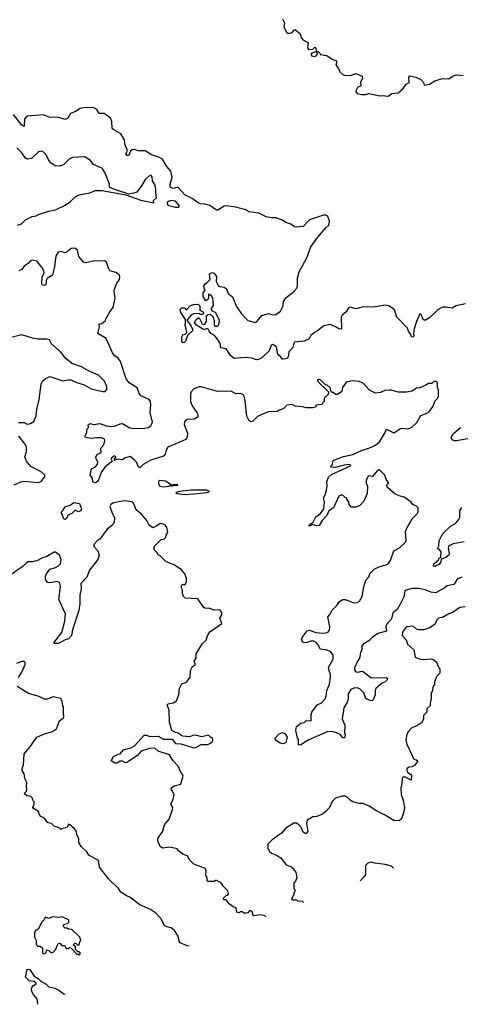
# Model space of a CAD drawing. Extents: x 2380107 to 2585170, y 384273 to 546161.
# Tile 4 of 256: x 2396735 to 2400810, y 447955 to 457055. Entities that reach past the tile are written whole.
import ezdxf

# ---------------------------------------------------------------- set-up
doc = ezdxf.new("R2010")
doc.units = 0

msp = doc.modelspace()

# ---------------------------------------------------------------- linework, layer by layer
at = {"layer": '0CON05XD'}
for points in [[(2399165, 457063.3), (2399183.8, 457025), (2399178.8, 456985), (2399206.7, 456935), (2399215, 456928.8), (2399235, 456928.8), (2399255, 456937.5), (2399275, 456960), (2399285, 456960), (2399330, 456925), (2399340, 456885), (2399355, 456867.5), (2399402.5, 456845), (2399397.5, 456795), (2399405, 456780), (2399447, 456783), (2399465, 456800), (2399475, 456790), (2399480, 456760), (2399437.5, 456745), (2399430, 456735), (2399435, 456720), (2399463.9, 456716.1), (2399478.3, 456721.7), (2399490, 456735), (2399480, 456760), (2399495, 456760), (2399510, 456745), (2399513, 456733), (2399575, 456722.5), (2399625, 456691.2), (2399665.9, 456675.9), (2399666.2, 456655), (2399657.5, 456635), (2399682.3, 456602.3), (2399695, 456573.3), (2399715, 456553.3), (2399735, 456542.5), (2399795, 456540), (2399845, 456556), (2399901.7, 456531.7), (2399906.7, 456515), (2399886.7, 456475), (2399890, 456445), (2399860.5, 456429.5), (2399846.2, 456405), (2399845, 456390), (2399855, 456373.8), (2399895, 456362), (2399935, 456363.8), (2399965, 456373.8), (2400065, 456350), (2400095, 456353.3), (2400135, 456346.7), (2400147.7, 456352.3), (2400176.1, 456373.9), (2400235, 456380), (2400281.7, 456418.3), (2400310.7, 456459.3), (2400337.5, 456475), (2400333.3, 456525), (2400343.6, 456536.4), (2400400, 456525), (2400445, 456502.5), (2400470, 456475), (2400475, 456450), (2400525, 456460), (2400575, 456490), (2400645, 456512.5), (2400705, 456507.5), (2400744.1, 456535.9), (2400775, 456546.2), (2400835, 456538.8)], [(2400858.8, 454428.8), (2400770.6, 454409.4), (2400735, 454387.5), (2400675, 454399.4), (2400645, 454397.1), (2400605, 454377.1), (2400525, 454298), (2400487, 454277), (2400475, 454277.5), (2400467.5, 454285), (2400452.5, 454325), (2400435, 454337.5), (2400403.8, 454265), (2400383.6, 454196.4), (2400376.7, 454155), (2400381.2, 454135), (2400375, 454120), (2400360, 454125), (2400353.3, 454145), (2400331.2, 454175), (2400323, 454203), (2400223.3, 454305), (2400202.3, 454372.3), (2400155, 454406.2), (2400115, 454417.5), (2400005, 454397.8), (2399955, 454401.8), (2399903.1, 454396.9), (2399845, 454383.3), (2399795, 454397.5), (2399776.7, 454393.3), (2399755, 454354.3), (2399717.5, 454325), (2399707.1, 454305), (2399710, 454195), (2399685, 454197.5), (2399655, 454217.5), (2399605, 454237.5), (2399547.5, 454225), (2399490.7, 454179.3), (2399460, 454165), (2399428.8, 454135), (2399412.5, 454105), (2399367.1, 454082.9), (2399274.2, 454075.8), (2399262.5, 454025), (2399224, 453985), (2399216.7, 453935), (2399205.8, 453924.2), (2399175, 453916.2), (2399165, 453917.5), (2399145, 453946.7), (2399121.2, 453961.2), (2399110.7, 454030.7), (2399075, 454052.5), (2399060, 454045), (2399043.3, 453995), (2398975, 453931.2), (2398945, 453913.8), (2398925, 453910), (2398885, 453928), (2398815, 453932.7), (2398720, 453925), (2398685, 453952.5), (2398645, 454013.3), (2398595, 454022.5), (2398588, 454065), (2398555, 454113.3), (2398536.7, 454135), (2398503.3, 454155), (2398487.5, 454175), (2398475, 454200), (2398445, 454192.5), (2398430, 454195), (2398370.7, 454230.7), (2398352.5, 454255), (2398367, 454283), (2398385, 454300), (2398395, 454300), (2398423.6, 454243.6), (2398435, 454237.5), (2398448.8, 454241.2), (2398462.5, 454265), (2398461.7, 454318.3), (2398478.3, 454331.7), (2398495, 454332.5), (2398517, 454317), (2398532.5, 454275), (2398535, 454230), (2398543, 454223), (2398563, 454223), (2398577.5, 454235), (2398582.5, 454275), (2398565.9, 454315.9), (2398545, 454350), (2398515, 454360), (2398507.5, 454375), (2398507.5, 454385), (2398526.7, 454415), (2398520, 454485), (2398505, 454510), (2398495, 454510), (2398485, 454520), (2398480, 454515), (2398482.5, 454485), (2398477, 454473), (2398455, 454457.5), (2398433, 454497), (2398432.5, 454535), (2398450, 454555), (2398443, 454563), (2398437.5, 454595), (2398453.6, 454616.4), (2398470, 454625), (2398497, 454653), (2398490, 454705), (2398512.5, 454717.5), (2398535, 454712.5), (2398555, 454680), (2398553.3, 454635), (2398569.5, 454599.5), (2398585, 454588.8), (2398625, 454584), (2398648.8, 454568.8), (2398663.8, 454525), (2398702.1, 454492.1), (2398741.4, 454405), (2398785.6, 454335.6), (2398845, 454273.8), (2398915, 454256.7), (2398931.7, 454268.3), (2398975, 454322.5), (2399035, 454338), (2399055, 454334), (2399077.7, 454327.7), (2399105, 454330.8), (2399148.3, 454361.7), (2399170.5, 454409.5), (2399175, 454450), (2399195.9, 454484.1), (2399265, 454536.7), (2399297.3, 454572.7), (2399303.8, 454595), (2399303.8, 454665), (2399321.2, 454725), (2399392, 454855), (2399426.7, 454955), (2399491.2, 455045), (2399565, 455131.2), (2399594.1, 455155.9), (2399599.5, 455195), (2399585, 455235.6), (2399565, 455249.6), (2399545, 455249.6), (2399415, 455205.3), (2399357.1, 455145), (2399295, 455136), (2399275, 455141.4), (2399243.9, 455163.9), (2399195, 455179.2), (2399165, 455202.7), (2399105, 455223.8), (2399065, 455223.5), (2399015, 455233.1), (2398948, 455268), (2398855, 455278.5), (2398825, 455296.4), (2398735, 455321.5), (2398645, 455333.8), (2398625, 455331.2), (2398566.1, 455293.9), (2398555, 455293.3), (2398495, 455336.2), (2398445, 455350), (2398405, 455352.5), (2398385, 455361.9), (2398331.1, 455401.1), (2398261.4, 455435), (2398196.2, 455506.2), (2398155, 455493.8), (2398133.6, 455503.6), (2398123.8, 455525), (2398145.6, 455595), (2398131.4, 455655), (2398097, 455697), (2398055, 455765.6), (2398023.4, 455783.4), (2397955, 455805.6), (2397895, 455842.5), (2397835, 455844.3), (2397795, 455856), (2397775, 455852), (2397760.6, 455839.4), (2397745, 455800), (2397725, 455798.8), (2397716.2, 455815), (2397731.2, 455845), (2397710, 455895), (2397704.3, 455945), (2397670.9, 456000.9), (2397605, 456035.8), (2397590, 456050), (2397586, 456115), (2397574.4, 456145), (2397515, 456188.5), (2397469.3, 456189.3), (2397448.1, 456225), (2397415, 456244.5), (2397325, 456241.1), (2397295, 456233.7), (2397250.6, 456205), (2397205, 456187.3), (2397178.9, 456145), (2397155, 456132.3), (2397085, 456154.6), (2397015, 456152), (2396955, 456174.7), (2396807, 456163), (2396792.1, 456155), (2396778.9, 456135), (2396775, 456068.8), (2396755, 456080.6), (2396679.1, 456179.2)], [(2396715, 455156.7), (2396750.7, 455169.3), (2396790, 455205), (2396850, 455235), (2396887, 455243), (2396915, 455257.5), (2397005, 455286.7), (2397065, 455297.5), (2397155, 455340), (2397205, 455373.3), (2397255, 455420), (2397285, 455436.7), (2397385, 455453.8), (2397434.1, 455475.9), (2397495.7, 455475.7), (2397565.8, 455464.2), (2397717.5, 455437.5), (2397855, 455388), (2397976.7, 455363.3), (2397972.5, 455385), (2398001.7, 455408.3), (2397992.9, 455455), (2397995.6, 455485), (2397986.7, 455525), (2397963.3, 455565), (2397961.7, 455601.7), (2397947, 455617), (2397925, 455606.7), (2397895, 455576.7), (2397862.1, 455517.9), (2397817.7, 455462.3), (2397789.7, 455450.3), (2397743.3, 455443.3), (2397621.2, 455481.2), (2397567.5, 455505), (2397562.5, 455515), (2397566, 455535), (2397525, 455637.5), (2397505, 455672.5), (2397495, 455682.5), (2397417, 455717), (2397385.9, 455755.9), (2397335, 455787.5), (2397225, 455782.5), (2397192.5, 455765), (2397143.6, 455716.4), (2397105, 455700), (2397063.9, 455703.9), (2397025, 455727.5), (2397005, 455752.5), (2396980, 455805), (2396945, 455840), (2396910, 455835), (2396845, 455773.3), (2396805, 455766.7), (2396787.5, 455775), (2396754.3, 455824.3), (2396709.7, 455869.7)], [(2398175, 455321.2), (2398205, 455322.5), (2398212.5, 455335), (2398175, 455378.1), (2398135, 455382.9), (2398110, 455375), (2398099.2, 455365), (2398101.2, 455345), (2398115, 455337.5), (2398175, 455321.2)], [(2399685, 452882.7), (2399800, 452935), (2399782.5, 452942.5), (2399735, 452937.5), (2399655, 452917.5), (2399615, 452920), (2399610, 452925), (2399627.3, 452942.7), (2399630, 452975), (2399641.2, 452985), (2399731.1, 453018.9), (2399815, 453037.5), (2399902.7, 453077.3), (2399965, 453093.8), (2400025, 453124), (2400062.5, 453155), (2400112.5, 453235), (2400125, 453267.5), (2400135, 453267.5), (2400195, 453236.7), (2400256.4, 453276.4), (2400275, 453281.2), (2400325.8, 453274.2), (2400357.5, 453285), (2400407.3, 453332.7), (2400444.1, 453395.9), (2400508.3, 453421.7), (2400529.5, 453440.5), (2400558.3, 453481.7), (2400575, 453530), (2400595, 453550), (2400607, 453573), (2400607.5, 453635), (2400600, 453655), (2400598.3, 453698.3), (2400585, 453710), (2400565, 453710), (2400547, 453693), (2400515, 453692.5), (2400485, 453673.3), (2400436.4, 453653.6), (2400405, 453650), (2400385, 453637.5), (2400365, 453622.5), (2400313, 453613), (2400235, 453612.5), (2400175, 453632.5), (2400155, 453632.5), (2400113, 453627), (2400071.7, 453608.3), (2400025, 453602.5), (2399970.7, 453630.7), (2399910, 453695), (2399875, 453710), (2399815, 453717.5), (2399763, 453707), (2399750.7, 453699.3), (2399720, 453655), (2399715, 453620), (2399675, 453590), (2399655, 453590), (2399635, 453610), (2399625, 453610), (2399611.7, 453621.7), (2399608.3, 453648.3), (2399578.3, 453678.3), (2399561.7, 453681.7), (2399517, 453727), (2399495, 453730), (2399490, 453725), (2399491.7, 453711.7), (2399590, 453615), (2399588.3, 453591.7), (2399551.7, 453558.3), (2399550, 453525), (2399525, 453500), (2399478.3, 453491.7), (2399470, 453475), (2399445, 453467.5), (2399385, 453467.5), (2399353, 453477), (2399283.6, 453483.6), (2399255, 453497.5), (2399205, 453492.5), (2399170.7, 453459.3), (2399135, 453447.5), (2399116.4, 453433.6), (2399035, 453430), (2398979.3, 453410.7), (2398933.9, 453386.1), (2398892.5, 453345), (2398875, 453337.5), (2398857, 453347), (2398835, 453390), (2398820, 453535), (2398807.5, 453585), (2398779.3, 453599.3), (2398735, 453597.5), (2398692.3, 453622.3), (2398565, 453618.8), (2398413, 453663), (2398395, 453663.3), (2398345, 453643.3), (2398320, 453615), (2398313.9, 453596.1), (2398316.2, 453525), (2398331.2, 453485), (2398373.3, 453425), (2398382.5, 453405), (2398382.5, 453385), (2398368.3, 453371.7), (2398345, 453363.3), (2398285, 453358.8), (2398260.5, 453339.5), (2398257.5, 453315), (2398286.7, 453235), (2398283, 453197), (2398272.5, 453175), (2398106.4, 453103.6), (2398088.8, 453075), (2398079.5, 453040.5), (2398065, 453022.5), (2397946.4, 452983.6), (2397876.2, 452943.8), (2397845, 452913.8), (2397832.7, 452922.7), (2397814.1, 452964.1), (2397796.7, 452985), (2397757, 453017), (2397705, 453003.3), (2397685, 452986.7), (2397637, 452993), (2397612.5, 452982.5), (2397612.5, 452995), (2397627.5, 453015), (2397615, 453022.5), (2397605, 453020), (2397585, 453002.5), (2397582, 452992), (2397590, 452975), (2397582.5, 452965), (2397525, 452922.5), (2397492.3, 452877.7), (2397465, 452803.8), (2397453.6, 452786.4), (2397435, 452775.7), (2397411.7, 452781.7), (2397407.3, 452817.3), (2397387.5, 452845), (2397400, 452905), (2397435, 452923.3), (2397453.9, 452946.1), (2397459.3, 452969.3), (2397441.4, 452995), (2397440, 453015), (2397452.5, 453035), (2397488, 453055), (2397484.3, 453095), (2397513.5, 453126.5), (2397522, 453165), (2397518.6, 453178.6), (2397495, 453190), (2397445, 453191.4), (2397396.4, 453183.6), (2397342.5, 453195), (2397340, 453205), (2397357, 453243), (2397360, 453275), (2397370, 453285), (2397368.3, 453311.7), (2397387, 453323), (2397425, 453313.8), (2397475, 453322.5), (2397535, 453300), (2397585, 453296.7), (2397611.7, 453298.3), (2397665, 453320), (2397685, 453322), (2397755, 453284.2), (2397775, 453279.2), (2397875, 453275.6), (2397925, 453286), (2397948.8, 453305), (2397964, 453335), (2397942, 453425), (2397949.2, 453495), (2397946, 453525), (2397933.3, 453545), (2397855, 453580), (2397839.3, 453599.3), (2397836.4, 453613.6), (2397821.7, 453651.7), (2397747.7, 453697.7), (2397718.8, 453735), (2397665.9, 453895.9), (2397645, 453927.5), (2397615, 453947.5), (2397593.3, 453975), (2397535, 454110), (2397457.5, 454155), (2397472.5, 454215), (2397470, 454245), (2397495, 454247.5), (2397530, 454275), (2397530, 454285), (2397567.5, 454355), (2397600, 454395), (2397616.7, 454485), (2397610, 454545), (2397613.3, 454565), (2397635, 454620), (2397656.7, 454655), (2397662.5, 454675), (2397657.5, 454695), (2397625, 454717.5), (2397570, 454735), (2397555, 454760), (2397537.5, 454815), (2397520, 454825), (2397415, 454822.5), (2397345, 454807.5), (2397325, 454812.5), (2397282.5, 454865), (2397270.8, 454925), (2397245, 454944.4), (2397209.7, 454940.3), (2397165, 454903.8), (2397155, 454901.2), (2397115, 454914), (2397090, 454905), (2397070.3, 454869.7), (2397056, 454775), (2397037.5, 454692.5), (2396988.3, 454661.7), (2396978.8, 454645), (2396976.7, 454605), (2396965, 454597.5), (2396945, 454602.5), (2396940, 454615), (2396943.8, 454675), (2396962, 454715), (2396958.8, 454735), (2396939.1, 454769.1), (2396895, 454822.5), (2396855, 454832.5), (2396835, 454827.5), (2396815, 454802.5), (2396775, 454777.5), (2396755, 454746.7), (2396726.4, 454733.6)], [(2398245, 454067.5), (2398233.6, 454083.6), (2398233.3, 454125), (2398245, 454142.5), (2398265, 454150), (2398280, 454165), (2398270, 454225), (2398260, 454235), (2398270, 454245), (2398270, 454285), (2398225, 454350), (2398220, 454375), (2398235, 454392.5), (2398255, 454392.5), (2398270, 454385), (2398275, 454370), (2398315, 454412.5), (2398345, 454422.5), (2398386.4, 454426.4), (2398401.7, 454411.7), (2398401.7, 454371.7), (2398430, 454355), (2398437.5, 454342.5), (2398425, 454330), (2398405, 454330), (2398395, 454340), (2398345, 454337.5), (2398323.6, 454326.4), (2398281.7, 454278.3), (2398321.7, 454221.7), (2398332.5, 454195), (2398331.7, 454178.3), (2398287.5, 454135), (2398270, 454085), (2398255, 454070), (2398245, 454067.5)], [(2396725, 453332), (2396775, 453332.5), (2396805, 453317.5), (2396836.4, 453323.6), (2396865, 453340), (2396886.4, 453393.6), (2396892.5, 453455), (2396916.4, 453543.6), (2396932.5, 453685), (2396947, 453713), (2396970, 453735), (2397015, 453757.5), (2397135, 453716.7), (2397185, 453726.2), (2397210, 453725), (2397255, 453703.8), (2397331.7, 453681.7), (2397395, 453643.8), (2397505, 453617.5), (2397525, 453620), (2397541.7, 453638.3), (2397540, 453665), (2397518, 453715), (2397465, 453770), (2397370.5, 453810.5), (2397305.9, 453845.9), (2397217.7, 453877.7), (2397162.5, 453925), (2397115, 453982.5), (2397030.7, 454060.7), (2397010, 454095), (2396985, 454102.5), (2396905, 454103.8), (2396855, 454112), (2396755, 454141.2), (2396655, 454116.7)], [(2400946.8, 453193.2), (2400775, 453161.9), (2400755, 453163.1), (2400733.5, 453173.5), (2400725.8, 453195), (2400742.4, 453227.6), (2400812, 453285)], [(2396683.9, 452756.1), (2396745, 452783.3), (2396775, 452788.8), (2396905, 452776.7), (2396935, 452787.5), (2396970, 452835), (2396965, 452850), (2396935, 452877.5), (2396837.5, 452925), (2396797.5, 452975), (2396782.5, 453015), (2396796.7, 453065), (2396797.5, 453105), (2396785, 453132.5), (2396726.4, 453206.4)], [(2400827.7, 451902.3), (2400785, 451888.8), (2400750, 451835), (2400687.1, 451822.9), (2400665, 451803.8), (2400585, 451758.8), (2400536, 451764), (2400485.4, 451785.4), (2400425, 451796.8), (2400365, 451797.1), (2400307.9, 451782.1), (2400297.4, 451772.6), (2400288.8, 451721.2), (2400255, 451654), (2400226.2, 451603.8), (2400186.7, 451573.3), (2400175, 451518), (2400127.1, 451465), (2400122.2, 451445), (2400126.7, 451405), (2400047.4, 451382.6), (2399994.5, 451345.5), (2399965, 451313.8), (2399912.5, 451285), (2399900, 451265), (2399900, 451235), (2399887.5, 451205), (2399878.8, 451155), (2399855, 451120), (2399831.9, 451065), (2399831.9, 451045), (2399845, 451028.6), (2399865, 451024.4), (2399895, 451033.8), (2399911.7, 451031.7), (2399985, 450974), (2400125, 450975.7), (2400136.8, 450966.8), (2400135, 450953.3), (2400115.5, 450934.5), (2400086.4, 450923.6), (2400030, 450875), (2400023.3, 450855), (2400022.5, 450815), (2400005, 450770), (2399995, 450760), (2399975, 450762.5), (2399935, 450782.5), (2399918, 450835), (2399885, 450869.2), (2399865, 450878), (2399835, 450880), (2399798.8, 450865), (2399772.5, 450825), (2399771.7, 450778.3), (2399763.9, 450746.1), (2399733.3, 450695), (2399728.3, 450671.7), (2399718.8, 450595), (2399742, 450535), (2399740, 450465), (2399746.2, 450446.2), (2399742.5, 450425), (2399735, 450417.5), (2399725, 450417.5), (2399698.3, 450448.3), (2399663.6, 450463.6), (2399635, 450473.3), (2399585, 450477.5), (2399403.3, 450396.7), (2399335, 450352.5), (2399315, 450350), (2399312.5, 450402.5), (2399303.3, 450415), (2399288, 450485), (2399295, 450522.5), (2399335, 450552.5), (2399365, 450560), (2399383, 450577), (2399430, 450575), (2399430, 450635), (2399436.2, 450655), (2399485, 450724), (2399525, 450740.8), (2399560.6, 450779.4), (2399569.5, 450805), (2399574.5, 450855), (2399599.5, 450915), (2399610, 450975), (2399609.2, 451005), (2399595.9, 451035.9), (2399592.4, 451067.6), (2399635.6, 451145), (2399632.9, 451182.9), (2399608.8, 451215), (2399565, 451232), (2399515, 451237.5), (2399498.8, 451275), (2399477.9, 451297.9), (2399455, 451312.5), (2399425, 451312), (2399395, 451298.8), (2399366.7, 451296.7), (2399355, 451302.5), (2399342.7, 451322.7), (2399348, 451345), (2399395, 451406), (2399415, 451414.2), (2399475, 451391.4), (2399535, 451384.4), (2399565, 451386.9), (2399590.9, 451399.1), (2399601.2, 451418.8), (2399604.1, 451444.1), (2399583.3, 451535), (2399603.6, 451556.4), (2399625, 451597.5), (2399669.3, 451640.7), (2399693.6, 451676.4), (2399725, 451697.5), (2399745, 451697.5), (2399825, 451665.7), (2399855, 451668.6), (2399878.3, 451681.7), (2399901.2, 451725), (2399916.7, 451815), (2399936.7, 451875), (2399962.5, 451905), (2399975, 451940), (2400013.9, 451976.1), (2400065, 452000), (2400125, 452016.7), (2400145, 452030), (2400165, 452057.5), (2400195, 452147.5), (2400247.5, 452175), (2400302.5, 452225), (2400310, 452245), (2400303.6, 452323.6), (2400314.1, 452355.9), (2400365, 452442.5), (2400415, 452490), (2400421.7, 452508.3), (2400420, 452545), (2400405, 452560), (2400370, 452575), (2400356.4, 452596.4), (2400290.7, 452640.7), (2400243.6, 452653.6), (2400205, 452672.5), (2400132.5, 452735), (2400128.3, 452751.7), (2400147.5, 452775), (2400128.3, 452798.3), (2400112.5, 452845), (2400072.5, 452885), (2400055, 452893.3), (2400040, 452885), (2399997, 452833), (2399965, 452840), (2399952.5, 452827.5), (2399940, 452795), (2399940.7, 452770.7), (2399952.5, 452745), (2399947.5, 452675), (2399917.5, 452605), (2399880, 452565), (2399845, 452550), (2399805, 452550), (2399783, 452573), (2399780, 452595), (2399760, 452625), (2399760, 452635), (2399745, 452640), (2399725, 452660), (2399705, 452660), (2399685, 452650), (2399637.5, 452545), (2399593.3, 452515), (2399576.1, 452473.9), (2399532.5, 452425), (2399505, 452380), (2399478.3, 452378.3), (2399445, 452390), (2399435, 452380), (2399413, 452373), (2399412.5, 452385), (2399450, 452410), (2399475, 452461.2), (2399517.6, 452492.4), (2399548, 452535), (2399553.9, 452593.9), (2399543.3, 452635), (2399561.2, 452665), (2399569.2, 452695), (2399578.6, 452745), (2399576, 452785), (2399591.7, 452828.3), (2399617.2, 452852.8), (2399685, 452882.7)], [(2398065, 452736.7), (2398115, 452742.5), (2398125, 452750), (2398145, 452742.5), (2398150, 452750), (2398196.4, 452753.6), (2398195, 452760), (2398155, 452757.5), (2398145, 452750), (2398085, 452790), (2398025, 452797.5), (2398017.5, 452785), (2398017.5, 452765), (2398030, 452745), (2398065, 452736.7)], [(2398255, 452668), (2398345, 452674), (2398470, 452685), (2398490, 452695), (2398465, 452705.8), (2398318.3, 452708.3), (2398215, 452696), (2398180, 452685), (2398190, 452675), (2398255, 452668)], [(2398241.7, 451751.7), (2398241.2, 451785), (2398231.2, 451805), (2398231.2, 451825), (2398245, 451837.5), (2398255, 451833.3), (2398269.3, 451840.7), (2398276.7, 451865), (2398276.7, 451895), (2398263.6, 451933.6), (2398231.7, 451971.7), (2398165, 452017.5), (2398090, 452045), (2398035, 452100), (2398020, 452105), (2398010, 452115), (2398010, 452125), (2397980, 452155), (2397980, 452185), (2398045, 452250), (2398067, 452253), (2398087, 452273), (2398090, 452295), (2398106.4, 452316.4), (2398096.7, 452365), (2398075, 452390), (2398035, 452397.5), (2397995, 452370), (2397965, 452360), (2397933.6, 452383.6), (2397910, 452425), (2397862.5, 452485), (2397813.3, 452525), (2397787.7, 452587.7), (2397775, 452598.6), (2397705, 452606.9), (2397601.4, 452588.6), (2397578.8, 452575), (2397570, 452555), (2397590, 452495), (2397613.3, 452455), (2397608.8, 452405), (2397585, 452376.7), (2397544.1, 452345.9), (2397475, 452252.5), (2397447.5, 452235), (2397420, 452205), (2397420, 452185), (2397457.5, 452145), (2397470, 452105), (2397456.7, 452065), (2397381.7, 451968.3), (2397356.1, 451903.9), (2397300, 451845), (2397303.3, 451795), (2397290, 451735), (2397291.2, 451655), (2397283.3, 451595), (2397224, 451415), (2397215, 451362.5), (2397185, 451332), (2397155, 451323.8), (2397095, 451291.2), (2397058.3, 451288.3), (2397050, 451295), (2397125, 451390), (2397153.3, 451495), (2397158.8, 451565), (2397096.7, 451695), (2397113.3, 451815), (2397105, 451850), (2397085, 451862.5), (2397015, 451850), (2396993, 451853), (2396973.6, 451883.6), (2396973, 451913), (2396982.5, 451935), (2397015, 451977.5), (2397065, 451992.5), (2397095, 452007.5), (2397112.5, 452025), (2397120, 452065), (2397102.5, 452105), (2397065, 452132.5), (2397055, 452132.5), (2396985, 452092.5), (2396945, 452080), (2396895, 452052.5), (2396875, 452050), (2396855, 452043.3), (2396815, 452043.3), (2396796.4, 452033.6), (2396767.5, 452005), (2396655, 451928.8)], [(2397155, 452436.2), (2397142.7, 452442.7), (2397120, 452505), (2397135, 452517.5), (2397156.1, 452553.9), (2397200.7, 452569.3), (2397235, 452592.5), (2397286.7, 452585), (2397306.7, 452535), (2397300, 452515), (2397275, 452506.7), (2397255, 452520), (2397245, 452520), (2397218.8, 452491.2), (2397184.3, 452475.7), (2397165, 452441.2), (2397155, 452436.2)], [(2400845, 452230), (2400745, 452211.2), (2400712.5, 452195), (2400700, 452185), (2400697.5, 452175), (2400708, 452125), (2400703.3, 452105), (2400677.5, 452085), (2400631.7, 452068.3), (2400630, 452045), (2400615, 452020), (2400588.3, 452011.7), (2400575, 452000), (2400565, 452000), (2400563, 452007), (2400565, 452027.5), (2400608.3, 452061.7), (2400615, 452080), (2400630, 452085), (2400632.5, 452135), (2400618.3, 452158.3), (2400600, 452165), (2400611.7, 452188.3), (2400615, 452237.5), (2400647.5, 452305), (2400720, 452375), (2400765, 452400), (2400795, 452436.2), (2400804.2, 452455), (2400805.8, 452515), (2400825, 452547.5)], [(2399010.2, 448762.9), (2399001.7, 448771.7), (2398965, 448782.5), (2398901.7, 448771.7), (2398890, 448785), (2398888.3, 448808.3), (2398875, 448820), (2398861.7, 448818.3), (2398845, 448800), (2398825, 448797.5), (2398808.3, 448798.3), (2398795, 448810), (2398775, 448810), (2398765, 448800), (2398750, 448805), (2398740, 448815), (2398738.3, 448848.3), (2398710, 448855), (2398673.6, 448883.6), (2398645, 448920), (2398621.7, 448921.7), (2398620, 448935), (2398645, 448960), (2398660, 448965), (2398667.5, 448985), (2398655, 449010), (2398620, 449045), (2398599.3, 449079.3), (2398555, 449100), (2398545, 449100), (2398535, 449090), (2398475, 449090), (2398470, 449095), (2398470, 449125), (2398457, 449147), (2398459.3, 449189.3), (2398449.3, 449209.3), (2398345, 449250), (2398303.9, 449293.9), (2398290, 449325), (2398243.9, 449343.9), (2398205, 449372.5), (2398191.7, 449391.7), (2398123.9, 449406.1), (2398057, 449397), (2398033.9, 449413.9), (2398013.3, 449465), (2398013.6, 449486.4), (2398058.8, 449555), (2398073.8, 449615), (2398116.7, 449665), (2398148.8, 449755), (2398150, 449775), (2398132.5, 449805), (2398155, 449850), (2398163.6, 449893.6), (2398136.7, 449945), (2398137.5, 449955), (2398165, 449973.3), (2398225, 449990), (2398238.8, 450035), (2398247.5, 450065), (2398237.5, 450085), (2398227.5, 450095), (2398200, 450155), (2398155.9, 450205.9), (2398121.7, 450261.7), (2398015, 450293.8), (2397985, 450321.2), (2397935, 450320), (2397857.5, 450295), (2397824.3, 450255.7), (2397725, 450190), (2397715, 450187.5), (2397685, 450202.5), (2397665, 450202.5), (2397635, 450182.5), (2397615, 450182.5), (2397580, 450205), (2397603.6, 450246.4), (2397645, 450267.5), (2397665, 450270), (2397695, 450306.7), (2397763.9, 450326.1), (2397797.5, 450345), (2397885, 450442), (2397912.3, 450442.3), (2397935, 450428.8), (2398015, 450433.3), (2398065, 450406.2), (2398145, 450406.7), (2398175, 450364.3), (2398225, 450363.3), (2398345, 450326.7), (2398365, 450330), (2398413.6, 450356.4), (2398475, 450356.7), (2398512.5, 450375), (2398522.5, 450395), (2398518.3, 450418.3), (2398500, 450425), (2398481.7, 450441.7), (2398430.7, 450429.3), (2398415, 450427.5), (2398365, 450443.3), (2398335, 450440), (2398305, 450426.7), (2398245, 450433.3), (2398229.3, 450439.3), (2398205, 450462.5), (2398175, 450467.5), (2398142.5, 450485), (2398121.7, 450561.7), (2398116.7, 450675), (2398098.3, 450721.7), (2398108.3, 450731.7), (2398155, 450742.5), (2398185, 450760), (2398207.5, 450815), (2398213.8, 450875), (2398233.9, 450916.1), (2398276.4, 450933.6), (2398311.7, 450978.3), (2398315, 451040), (2398333.6, 451076.4), (2398360, 451095), (2398347.5, 451125), (2398367.5, 451155), (2398366.7, 451195), (2398425, 451290), (2398458.8, 451321.2), (2398470.9, 451359.1), (2398495, 451396.7), (2398603.3, 451475), (2398587.5, 451525), (2398603.3, 451555), (2398603.8, 451575), (2398585, 451600), (2398535, 451596.7), (2398495, 451613.3), (2398447.5, 451615), (2398434.2, 451625), (2398383.6, 451703.6), (2398265, 451710), (2398248.6, 451725), (2398241.7, 451751.7)], [(2400855, 451628.8), (2400805, 451621.2), (2400745, 451578), (2400702.5, 451565), (2400645, 451531.2), (2400607.5, 451525), (2400592.3, 451507.7), (2400573.3, 451465), (2400523.9, 451436.1), (2400473, 451417), (2400425, 451416), (2400405, 451421.2), (2400375, 451451.5), (2400315, 451443.8), (2400305, 451436.5), (2400275.6, 451395), (2400271.9, 451365), (2400308.1, 451325), (2400321.2, 451285), (2400380.7, 451230.7), (2400393.6, 451163.6), (2400428.3, 451148.3), (2400465, 451142.5), (2400545, 451147.5), (2400565, 451140), (2400588.3, 451118.3), (2400610, 451065), (2400620, 451055), (2400620, 451015), (2400590, 450985), (2400582.5, 450965), (2400570, 450935), (2400570, 450905), (2400560, 450895), (2400550, 450845), (2400540, 450835), (2400540, 450775), (2400530, 450745), (2400530, 450715), (2400500, 450685), (2400500, 450655), (2400470, 450625), (2400470, 450595), (2400457, 450563), (2400437, 450543), (2400425, 450542.5), (2400400, 450525), (2400360.7, 450509.3), (2400325, 450470), (2400313.6, 450436.4), (2400307.5, 450395), (2400315, 450360), (2400380, 450220), (2400405, 450216.2), (2400416.7, 450205), (2400385, 450163.8), (2400365, 450150), (2400335, 450147.5), (2400315, 450130), (2400314, 450115), (2400325, 450096.2), (2400357.1, 450075), (2400355, 450027.5), (2400295, 450058.8), (2400277, 450053), (2400270.7, 450039.3), (2400267.5, 449975), (2400260, 449955), (2400262.5, 449895), (2400281.7, 449841.7), (2400292.5, 449775), (2400287, 449733), (2400265, 449670), (2400245, 449650), (2400195, 449652.5), (2400110, 449705), (2400030, 449745), (2399967, 449787), (2399911.7, 449811.7), (2399875, 449812.5), (2399815, 449827.5), (2399800, 449835), (2399765, 449870), (2399745, 449880), (2399715, 449880), (2399655, 449860), (2399625, 449830), (2399600, 449775), (2399569.3, 449740.7), (2399535, 449712.5), (2399481.7, 449691.7), (2399445, 449687.5), (2399395, 449657.5), (2399387.5, 449625), (2399398.3, 449551.7), (2399385, 449532.5), (2399375, 449532.5), (2399357.5, 449545), (2399340, 449585), (2399316.2, 449615), (2399295, 449630), (2399270.7, 449629.3), (2399197, 449583), (2399155, 449537.5), (2399070, 449475), (2399030, 449435), (2399030, 449395), (2399040, 449385), (2399040, 449375), (2399063, 449353), (2399110, 449335), (2399149.3, 449309.3), (2399200, 449245), (2399250, 449225), (2399290, 449175), (2399297.5, 449125), (2399287, 449093), (2399270, 449075), (2399270, 449025), (2399280, 449015), (2399280, 448995), (2399270, 448985), (2399270, 448965), (2399260, 448955), (2399250, 448925), (2399255, 448920), (2399295, 448920), (2399303, 448913), (2399347, 448907), (2399358.6, 448896)], [(2396723.3, 450975), (2396756.4, 451025), (2396786.7, 451095), (2396786.9, 451115), (2396775, 451124.5), (2396755, 451123.8), (2396705, 451105.5)], [(2398302.4, 448492.4), (2398285, 448494.3), (2398220, 448525), (2398209.5, 448539.5), (2398201.2, 448585), (2398166.4, 448636.4), (2398135, 448662), (2398092.7, 448672.7), (2398075, 448683.3), (2398039.1, 448749.1), (2397990.6, 448800.6), (2397945, 448830), (2397845, 448873.3), (2397755, 448946.7), (2397727.5, 448955), (2397670.7, 448990.7), (2397647.5, 449025), (2397557.5, 449115), (2397473.9, 449223.9), (2397462.5, 449285), (2397375, 449332.5), (2397355.9, 449365.9), (2397302.5, 449415), (2397280.7, 449450.7), (2397282.5, 449485), (2397262.5, 449525), (2397261.7, 449551.7), (2397239.3, 449579.3), (2397200, 449615), (2397185, 449620), (2397175, 449590), (2397123, 449577), (2397115, 449570), (2397100, 449585), (2397055, 449602.5), (2397030, 449625), (2396995, 449632.5), (2396965.9, 449675.9), (2396931.7, 449691.7), (2396917.5, 449705), (2396907.7, 449737.7), (2396862.5, 449765), (2396857.5, 449775), (2396870, 449805), (2396870, 449825), (2396860, 449835), (2396855, 449860), (2396837, 449877), (2396801.7, 449881.7), (2396777.5, 449905), (2396797.5, 449925), (2396802.5, 449945), (2396797.5, 449965), (2396800, 450005), (2396783, 450043), (2396777.5, 450085), (2396757.5, 450115), (2396757.5, 450135), (2396770.7, 450169.3), (2396775, 450270), (2396828.8, 450331.2), (2396893.3, 450425), (2396965, 450455.8), (2397040, 450475), (2397075, 450500), (2397102.5, 450575), (2397142.5, 450605), (2397140.7, 450650.7), (2397140, 450705), (2397133, 450713), (2397126.7, 450755), (2397115, 450780), (2397045, 450796.2), (2396990, 450775), (2396965, 450773.8), (2396915, 450801.2), (2396817, 450827), (2396712.1, 450892.1)], [(2399175, 450362.5), (2399145, 450368), (2399102.5, 450395), (2399096.7, 450405), (2399096.7, 450415), (2399135, 450453.8), (2399165, 450467.5), (2399188, 450458), (2399210, 450425), (2399196.2, 450375), (2399175, 450362.5)], [(2400190.7, 449214.2), (2400175, 449232.5), (2400115, 449247.5), (2400018.3, 449258.3), (2399985, 449270), (2399973, 449267), (2399955, 449260), (2399931.7, 449238.3), (2399932.5, 449155), (2399925, 449140), (2399884, 449096.8)], [(2397285, 448410), (2397298.3, 448428.3), (2397285, 448440), (2397271.7, 448441.7), (2397251.7, 448461.7), (2397250, 448485), (2397230, 448505), (2397245, 448520), (2397258.3, 448518.3), (2397275, 448500), (2397288.3, 448511.7), (2397290, 448535), (2397300, 448545), (2397290, 448575), (2397217, 448647), (2397185, 448650), (2397175, 448660), (2397155, 448660), (2397140, 448675), (2397140, 448685), (2397150, 448695), (2397176.7, 448703.3), (2397190, 448715), (2397190, 448735), (2397125, 448762.5), (2397095, 448757.5), (2397035, 448762.5), (2397005, 448747.5), (2396975, 448760), (2396960, 448745), (2396958.3, 448731.7), (2396940, 448715), (2396905, 448650), (2396895, 448640), (2396881.7, 448638.3), (2396872.5, 448615), (2396872.5, 448575), (2396887.5, 448545), (2396888.3, 448508.3), (2396903, 448493), (2396925, 448492.5), (2396947.5, 448475), (2396945, 448430), (2396955, 448422.5), (2396970, 448425), (2396980, 448435), (2396982.5, 448457.5), (2397005, 448452.5), (2397025, 448432.5), (2397045, 448436.7), (2397070, 448465), (2397091.7, 448518.3), (2397105, 448520), (2397125, 448500), (2397148.3, 448498.3), (2397165, 448470), (2397185, 448470), (2397195, 448480), (2397208.3, 448478.3), (2397265, 448420), (2397275, 448420), (2397285, 448410)], [(2396903.1, 447955.3), (2396897, 448007), (2396862.5, 448045), (2396846.2, 448075), (2396843.3, 448095), (2396848.8, 448111.2), (2396861.5, 448128.5), (2396886.2, 448145), (2396883.3, 448155), (2396867.5, 448165), (2396821.4, 448171.4), (2396790, 448205), (2396804.3, 448275.7), (2396815, 448281.4), (2396827.4, 448277.4), (2396867.9, 448215), (2396905, 448192.5), (2396929.3, 448169.3), (2396980.2, 448140.2), (2397005, 448116.7), (2397060, 448105), (2397097.3, 448087.3), (2397143, 448053), (2397155.9, 448048)]]:
    msp.add_lwpolyline(points, dxfattribs=at)

doc.saveas('drawing.dxf')
